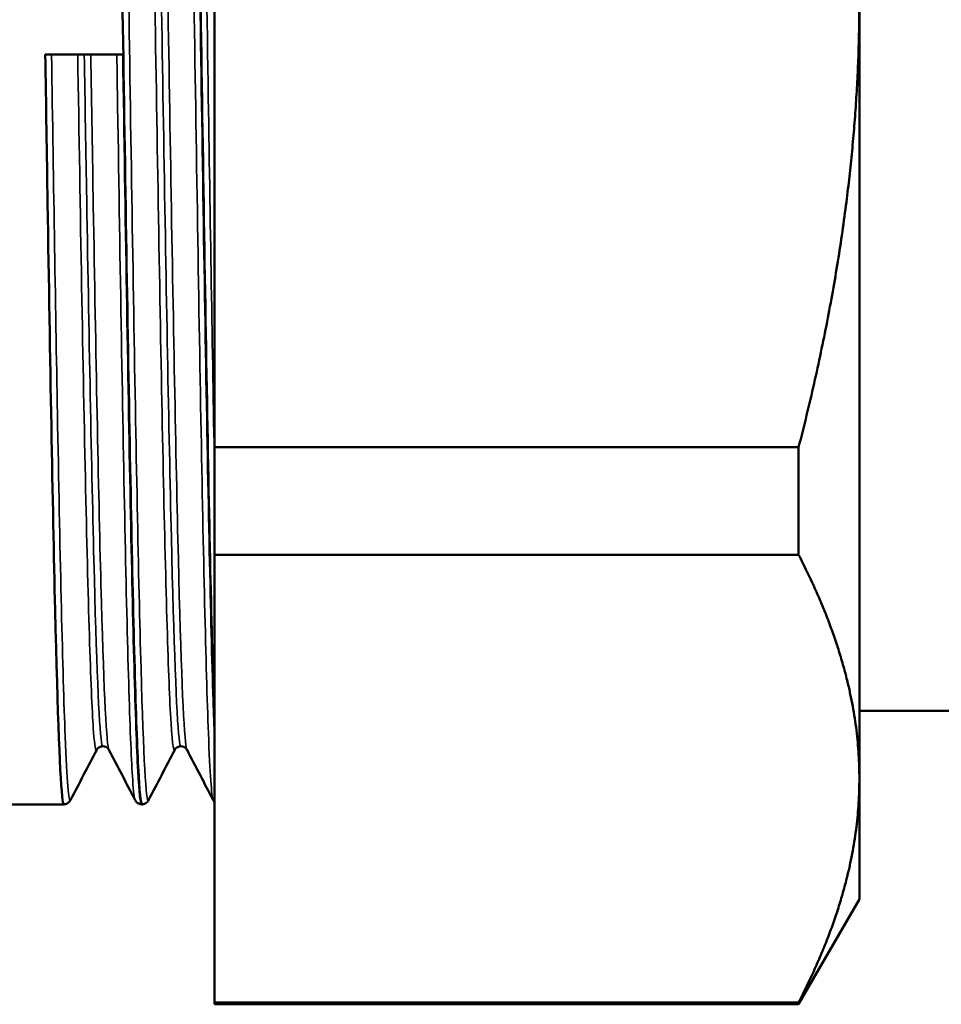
# Model space of a CAD drawing. Header units: millimetres. Extents: x -129 to 537, y -69 to 356.
# Tile 10 of 17: x 49 to 76, y 189 to 218. Entities that reach past the tile are written whole.
import ezdxf

# ---------------------------------------------------------------- set-up
doc = ezdxf.new("R2010")
doc.units = ezdxf.units.MM
doc.layers.add('Видимые тонкие (ГОСТ)', color=7, linetype='Continuous', lineweight=35)
doc.layers.add('Видимый контур (ГОСТ)', color=7, linetype='Continuous', lineweight=50)

msp = doc.modelspace()

# ---------------------------------------------------------------- linework, layer by layer
at = {"layer": 'Видимые тонкие (ГОСТ)'}
for points, knots in [([(53.089, 195.073), (53.083, 195.062), (53.078, 195.059), (53.073, 195.064), (52.999, 195.128), (52.925, 196.683), (52.851, 199.458), (52.777, 202.231), (52.703, 206.209), (52.629, 210.699), (52.555, 215.185), (52.481, 220.163), (52.407, 224.765), (52.333, 229.365), (52.259, 233.57), (52.185, 236.649), (52.111, 239.727), (52.037, 241.667), (51.964, 242.134), (51.955, 242.187), (51.947, 242.221), (51.939, 242.236)], [34.527723, 34.527723, 34.527723, 34.527723, 34.570917, 34.570917, 34.570917, 35.177907, 35.177907, 35.177907, 35.784357, 35.784357, 35.784357, 36.390311, 36.390311, 36.390311, 36.995815, 36.995815, 36.995815, 37.600913, 37.600913, 37.600913, 37.669316, 37.669316, 37.669316, 37.669316]), ([(54.991, 195.079), (54.944, 195.173), (54.897, 195.836), (54.851, 197.046), (54.777, 198.961), (54.703, 202.237), (54.629, 206.301), (54.555, 210.362), (54.481, 215.193), (54.407, 219.952), (54.333, 224.708), (54.259, 229.372), (54.185, 233.133), (54.111, 236.891), (54.037, 239.731), (53.963, 241.16), (53.923, 241.95), (53.882, 242.306), (53.841, 242.228)], [34.587315, 34.587315, 34.587315, 34.587315, 34.9706, 34.9706, 34.9706, 35.577229, 35.577229, 35.577229, 36.183347, 36.183347, 36.183347, 36.789, 36.789, 36.789, 37.394231, 37.394231, 37.394231, 37.728908, 37.728908, 37.728908, 37.728908]), ([(55.035, 204.66), (54.973, 207.905), (54.91, 211.765), (54.848, 215.762), (54.774, 220.49), (54.7, 225.39), (54.626, 229.609), (54.552, 233.827), (54.478, 237.346), (54.404, 239.555), (54.349, 241.207), (54.294, 242.12), (54.239, 242.233)], [29.210058, 29.210058, 29.210058, 29.210058, 29.722224, 29.722224, 29.722224, 30.327988, 30.327988, 30.327988, 30.933531, 30.933531, 30.933531, 31.38613, 31.38613, 31.38613, 31.38613]), ([(54.221, 196.555), (54.206, 196.581), (54.191, 196.66), (54.177, 196.792), (54.102, 197.476), (54.026, 199.587), (53.951, 202.745), (53.876, 205.9), (53.801, 210.085), (53.726, 214.548), (53.65, 219.008), (53.575, 223.725), (53.5, 227.852), (53.425, 231.977), (53.35, 235.494), (53.275, 237.773), (53.207, 239.842), (53.139, 240.879), (53.071, 240.756)], [34.589306, 34.589306, 34.589306, 34.589306, 34.708564, 34.708564, 34.708564, 35.325326, 35.325326, 35.325326, 35.941541, 35.941541, 35.941541, 36.557257, 36.557257, 36.557257, 37.172519, 37.172519, 37.172519, 37.730899, 37.730899, 37.730899, 37.730899]), ([(53.859, 196.56), (53.817, 196.48), (53.775, 196.832), (53.733, 197.613), (53.658, 199.011), (53.582, 201.78), (53.507, 205.422), (53.432, 209.061), (53.357, 213.553), (53.282, 218.093), (53.206, 222.63), (53.131, 227.192), (53.056, 230.962), (52.981, 234.729), (52.906, 237.688), (52.831, 239.309), (52.79, 240.188), (52.75, 240.67), (52.709, 240.749)], [34.525732, 34.525732, 34.525732, 34.525732, 34.87023, 34.87023, 34.87023, 35.486844, 35.486844, 35.486844, 36.102924, 36.102924, 36.102924, 36.718516, 36.718516, 36.718516, 37.333667, 37.333667, 37.333667, 37.667325, 37.667325, 37.667325, 37.667325]), ([(54.04, 196.662), (54.021, 196.66), (54.003, 196.739), (53.985, 196.903), (53.91, 197.578), (53.834, 199.677), (53.759, 202.82), (53.684, 205.961), (53.608, 210.129), (53.533, 214.575), (53.458, 219.018), (53.383, 223.716), (53.307, 227.825), (53.232, 231.931), (53.157, 235.43), (53.082, 237.693), (53.018, 239.62), (52.954, 240.641), (52.89, 240.649)], [34.557519, 34.557519, 34.557519, 34.557519, 34.707181, 34.707181, 34.707181, 35.324762, 35.324762, 35.324762, 35.941794, 35.941794, 35.941794, 36.558324, 36.558324, 36.558324, 37.1744, 37.1744, 37.1744, 37.699112, 37.699112, 37.699112, 37.699112]), ([(50.789, 195.078), (50.736, 194.982), (50.683, 195.617), (50.63, 196.951), (50.556, 198.825), (50.482, 202.073), (50.408, 206.124), (50.348, 209.398), (50.288, 213.182), (50.228, 217.037)], [40.810908, 40.810908, 40.810908, 40.810908, 41.243582, 41.243582, 41.243582, 41.851587, 41.851587, 41.851587, 42.342867, 42.342867, 42.342867, 42.342867]), ([(51.559, 196.559), (51.528, 196.499), (51.498, 196.667), (51.467, 197.07), (51.389, 198.099), (51.31, 200.655), (51.232, 204.242), (51.154, 207.801), (51.077, 212.357), (50.999, 217.037)], [40.808917, 40.808917, 40.808917, 40.808917, 41.06007, 41.06007, 41.06007, 41.701638, 41.701638, 41.701638, 42.33827, 42.33827, 42.33827, 42.33827]), ([(51.74, 196.658), (51.732, 196.658), (51.723, 196.674), (51.715, 196.707), (51.64, 197.01), (51.565, 198.742), (51.49, 201.594), (51.414, 204.448), (51.339, 208.41), (51.264, 212.767), (51.24, 214.161), (51.216, 215.594), (51.192, 217.037)], [40.840704, 40.840704, 40.840704, 40.840704, 40.907832, 40.907832, 40.907832, 41.523878, 41.523878, 41.523878, 42.140529, 42.140529, 42.140529, 42.337881, 42.337881, 42.337881, 42.337881]), ([(51.921, 196.552), (51.917, 196.559), (51.913, 196.569), (51.91, 196.582), (51.835, 196.86), (51.76, 198.573), (51.684, 201.413), (51.609, 204.256), (51.534, 208.215), (51.459, 212.581), (51.434, 214.034), (51.409, 215.53), (51.384, 217.037)], [40.872492, 40.872492, 40.872492, 40.872492, 40.90214, 40.90214, 40.90214, 41.517388, 41.517388, 41.517388, 42.133264, 42.133264, 42.133264, 42.33827, 42.33827, 42.33827, 42.33827]), ([(52.691, 195.079), (52.667, 195.123), (52.643, 195.317), (52.619, 195.665), (52.545, 196.735), (52.471, 199.245), (52.397, 202.761), (52.324, 206.278), (52.25, 210.786), (52.176, 215.502), (52.168, 216.012), (52.16, 216.524), (52.152, 217.037)], [40.870501, 40.870501, 40.870501, 40.870501, 41.067406, 41.067406, 41.067406, 41.672353, 41.672353, 41.672353, 42.277463, 42.277463, 42.277463, 42.342867, 42.342867, 42.342867, 42.342867])]:
    msp.add_open_spline(points, degree=3, knots=knots, dxfattribs=at)
at = {"layer": 'Видимый контур (ГОСТ)'}
for p, q in [((55.035, 231.842), (55.035, 205.467)), ((74.035, 195.705), (74.035, 218.655)), ((50.044, 217.037), (52.336, 217.037)), ((72.245, 205.467), (55.035, 205.467)), ((55.035, 202.299), (55.035, 205.467)), ((72.245, 205.467), (72.245, 202.299)), ((72.245, 202.299), (55.035, 202.299)), ((55.035, 202.299), (55.035, 189.111)), ((79.535, 197.705), (74.035, 197.705)), ((74.035, 192.155), (74.035, 195.705)), ((50.594, 194.945), (48.535, 194.945)), ((52.894, 194.945), (52.886, 194.945)), ((74.035, 192.155), (72.245, 189.055)), ((72.245, 189.111), (55.035, 189.111)), ((55.035, 189.055), (55.035, 189.111)), ((72.245, 189.055), (55.035, 189.055)), ((72.245, 189.111), (72.245, 189.055))]:
    msp.add_line(p, q, dxfattribs=at)
for points, knots in [([(52.894, 194.953), (52.857, 194.952), (52.819, 195.317), (52.782, 196.047), (52.708, 197.489), (52.634, 200.353), (52.56, 204.14), (52.486, 207.924), (52.412, 212.612), (52.338, 217.39), (52.264, 222.165), (52.191, 227.008), (52.117, 231.08), (52.043, 235.149), (51.969, 238.431), (51.896, 240.355), (51.845, 241.675), (51.794, 242.351), (51.744, 242.356)], [34.55691, 34.55691, 34.55691, 34.55691, 34.863517, 34.863517, 34.863517, 35.469494, 35.469494, 35.469494, 36.074953, 36.074953, 36.074953, 36.679939, 36.679939, 36.679939, 37.284498, 37.284498, 37.284498, 37.699112, 37.699112, 37.699112, 37.699112]), ([(54.036, 242.358), (54.061, 242.361), (54.086, 242.196), (54.111, 241.862), (54.185, 240.881), (54.259, 238.442), (54.333, 234.969), (54.407, 231.496), (54.481, 227.005), (54.555, 222.275), (54.628, 217.546), (54.702, 212.6), (54.776, 208.296), (54.85, 203.993), (54.924, 200.351), (54.998, 198.001), (55.01, 197.606), (55.023, 197.248), (55.035, 196.927)], [-37.699721, -37.699721, -37.699721, -37.699721, -37.492844, -37.492844, -37.492844, -36.887164, -36.887164, -36.887164, -36.281611, -36.281611, -36.281611, -35.676182, -35.676182, -35.676182, -35.070875, -35.070875, -35.070875, -34.969034, -34.969034, -34.969034, -34.969034]), ([(55.035, 197.139), (55.025, 197.421), (55.014, 197.73), (55.004, 198.064), (54.93, 200.436), (54.856, 204.097), (54.782, 208.412), (54.708, 212.725), (54.635, 217.672), (54.561, 222.395), (54.487, 227.116), (54.413, 231.592), (54.339, 235.046), (54.266, 238.499), (54.192, 240.916), (54.118, 241.878), (54.093, 242.201), (54.068, 242.36), (54.044, 242.358)], [28.707757, 28.707757, 28.707757, 28.707757, 28.793024, 28.793024, 28.793024, 29.398403, 29.398403, 29.398403, 30.003544, 30.003544, 30.003544, 30.608458, 30.608458, 30.608458, 31.213156, 31.213156, 31.213156, 31.415927, 31.415927, 31.415927, 31.415927]), ([(50.594, 194.948), (50.581, 194.946), (50.568, 194.989), (50.555, 195.077), (50.481, 195.579), (50.408, 197.559), (50.334, 200.673), (50.26, 203.79), (50.186, 208.029), (50.112, 212.655), (50.09, 214.089), (50.067, 215.558), (50.044, 217.037)], [40.840095, 40.840095, 40.840095, 40.840095, 40.946116, 40.946116, 40.946116, 41.550625, 41.550625, 41.550625, 42.155666, 42.155666, 42.155666, 42.343205, 42.343205, 42.343205, 42.343205]), ([(52.336, 217.037), (52.41, 212.252), (52.484, 207.581), (52.558, 203.837), (52.632, 200.094), (52.706, 197.295), (52.78, 195.929), (52.815, 195.278), (52.85, 194.953), (52.886, 194.953)], [-42.343205, -42.343205, -42.343205, -42.343205, -41.736405, -41.736405, -41.736405, -41.129755, -41.129755, -41.129755, -40.840704, -40.840704, -40.840704, -40.840704]), ([(51.74, 196.657), (51.694, 196.657), (51.651, 196.64), (51.599, 196.606), (51.585, 196.589), (51.567, 196.566), (51.562, 196.558), (51.559, 196.551)], [0, 0, 0, 0, 0.02739755, 0.02739755, 0.05141653, 0.05141653, 0.07424956, 0.07424956, 0.07424956, 0.07424956]), ([(51.921, 196.551), (51.916, 196.561), (51.908, 196.577), (51.871, 196.612), (51.853, 196.626), (51.804, 196.649), (51.772, 196.657), (51.74, 196.657)], [0, 0, 0, 0, 0.03592109, 0.03592109, 0.05474646, 0.05474646, 0.0742809, 0.0742809, 0.0742809, 0.0742809]), ([(54.04, 196.657), (53.994, 196.657), (53.951, 196.64), (53.899, 196.606), (53.885, 196.589), (53.867, 196.566), (53.862, 196.558), (53.859, 196.551)], [0, 0, 0, 0, 0.02739755, 0.02739755, 0.05141653, 0.05141653, 0.07424956, 0.07424956, 0.07424956, 0.07424956]), ([(54.221, 196.551), (54.216, 196.561), (54.208, 196.577), (54.171, 196.612), (54.153, 196.626), (54.104, 196.649), (54.072, 196.657), (54.04, 196.657)], [0, 0, 0, 0, 0.03592109, 0.03592109, 0.05474646, 0.05474646, 0.0742809, 0.0742809, 0.0742809, 0.0742809]), ([(50.789, 195.072), (50.78, 195.056), (50.768, 195.035), (50.728, 194.995), (50.709, 194.981), (50.66, 194.956), (50.627, 194.946), (50.594, 194.945)], [0, 0, 0, 0, 0.03567802, 0.03567802, 0.05426385, 0.05426385, 0.07352143, 0.07352143, 0.07352143, 0.07352143]), ([(52.886, 194.945), (52.839, 194.947), (52.796, 194.965), (52.742, 195.002), (52.725, 195.021), (52.703, 195.05), (52.696, 195.062), (52.691, 195.072)], [0, 0, 0, 0, 0.02668196, 0.02668196, 0.05120033, 0.05120033, 0.07348539, 0.07348539, 0.07348539, 0.07348539]), ([(53.089, 195.072), (53.08, 195.056), (53.068, 195.035), (53.028, 194.995), (53.009, 194.981), (52.96, 194.956), (52.927, 194.946), (52.894, 194.945)], [0, 0, 0, 0, 0.03567802, 0.03567802, 0.05426385, 0.05426385, 0.07352143, 0.07352143, 0.07352143, 0.07352143]), ([(55.035, 195.011), (55.026, 195.02), (55.019, 195.028), (55.003, 195.05), (54.996, 195.062), (54.991, 195.072)], [0.03902615, 0.03902615, 0.03902615, 0.03902615, 0.05120033, 0.05120033, 0.07348539, 0.07348539, 0.07348539, 0.07348539])]:
    msp.add_open_spline(points, degree=3, knots=knots, dxfattribs=at)
for points, weights in [([(72.245, 205.467), (74.035, 212.425), (74.035, 218.655)], [1.01104050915, 1.03449351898, 1]), ([(74.035, 195.705), (74.035, 198.82), (72.245, 202.299)], [1, 1.03449351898, 1.01104050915]), ([(72.245, 189.111), (74.035, 192.59), (74.035, 195.705)], [1.01104050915, 1.03449351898, 1])]:
    msp.add_rational_spline(points, weights, degree=2, dxfattribs=at)
for points in [[(51.559, 196.551), (51.302, 196.058), (51.045, 195.565), (50.789, 195.072)], [(52.691, 195.072), (52.434, 195.565), (52.177, 196.058), (51.921, 196.551)], [(53.859, 196.551), (53.602, 196.058), (53.345, 195.565), (53.089, 195.072)], [(54.991, 195.072), (54.734, 195.565), (54.477, 196.058), (54.221, 196.551)]]:
    msp.add_open_spline(points, degree=3, dxfattribs=at)

doc.saveas('drawing.dxf')
